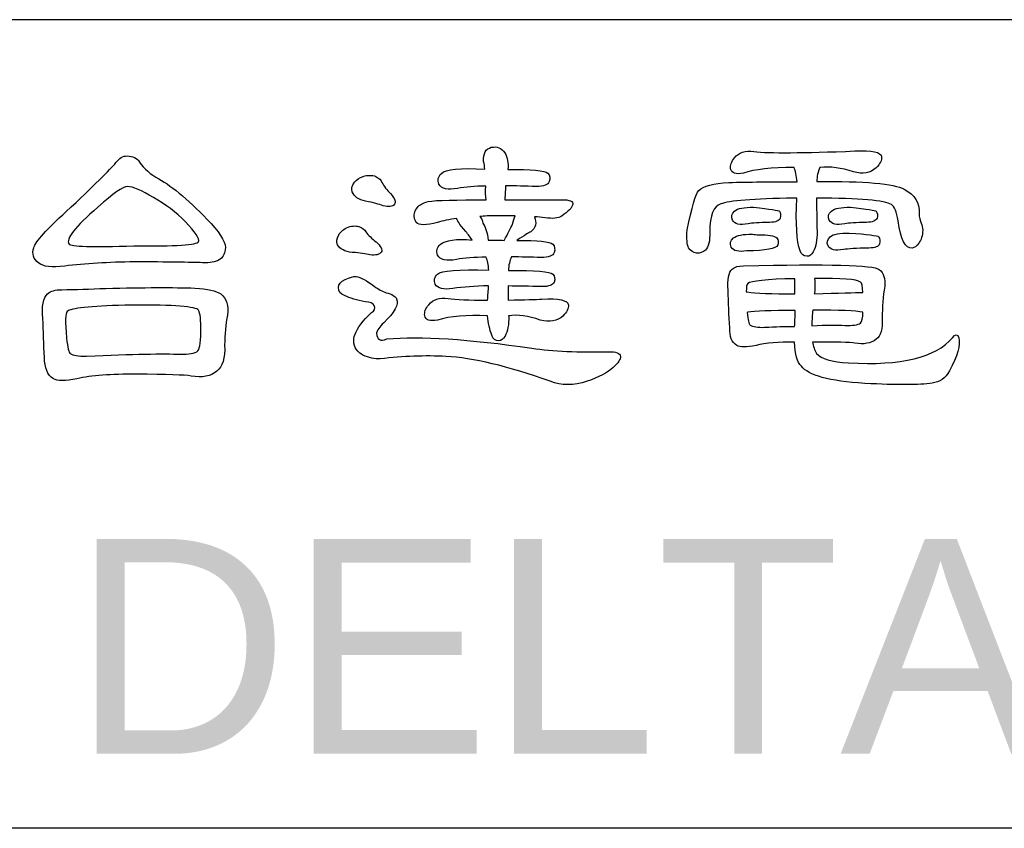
# Model space of a CAD drawing. Header units: millimetres. Extents: x -641 to 119, y -160 to 916.
# Tile 3 of 61: x -333 to -254, y -36 to 30. Entities that reach past the tile are written whole.
import ezdxf

# ---------------------------------------------------------------- set-up
doc = ezdxf.new("R2010")
doc.units = ezdxf.units.MM
doc.header["$LTSCALE"] = 32.67
for name, color, linetype in [('DELTA', 5, 'CONTINUOUS'), ('DF', 3, 'CONTINUOUS'), ('TXT', 7, 'CONTINUOUS')]:
    doc.layers.add(name, color=color, linetype=linetype)
doc.styles.add('TEXTSTYLE_1', font='ARIAL.TTF')

# ---------------------------------------------------------------- blocks, each defined once
blk = doc.blocks.new('A$C71E57D54')
at = {"layer": 'DELTA'}
for points, knots in [([(-236.972, -498.229), (-236.809, -498.229), (-236.648, -498.243), (-236.494, -498.271), (-236.494, -498.271), (-236.165, -498.325), (-235.915, -498.297), (-235.742, -498.189), (-235.742, -498.189), (-235.46, -497.995), (-235.299, -497.828), (-235.264, -497.683), (-235.264, -497.683), (-235.227, -497.536), (-235.395, -497.464), (-235.77, -497.464), (-235.77, -497.464), (-236.627, -497.464), (-237.469, -497.468), (-238.298, -497.477), (-238.298, -497.477), (-238.291, -497.34), (-238.281, -497.181), (-238.272, -496.999), (-238.272, -496.999), (-238.272, -496.962), (-238.267, -496.913), (-238.258, -496.847), (-238.258, -496.847), (-237.838, -496.847), (-237.383, -496.857), (-236.89, -496.875), (-236.89, -496.875), (-236.552, -496.875), (-236.361, -496.803), (-236.316, -496.656), (-236.316, -496.656), (-236.26, -496.511), (-236.279, -496.383), (-236.37, -496.273), (-236.37, -496.273), (-236.508, -496.164), (-237.105, -496.11), (-238.162, -496.11), (-238.162, -496.11), (-238.125, -495.828), (-238.172, -495.58), (-238.298, -495.37), (-238.298, -495.37), (-238.445, -495.153), (-238.645, -495.071), (-238.9, -495.125), (-238.9, -495.125), (-239.147, -495.188), (-239.261, -495.398), (-239.243, -495.755), (-239.243, -495.755), (-239.215, -495.872), (-239.196, -495.986), (-239.187, -496.096), (-239.187, -496.096), (-240.281, -496.042), (-240.928, -496.105), (-241.128, -496.287), (-241.128, -496.287), (-241.275, -496.434), (-241.313, -496.593), (-241.238, -496.766), (-241.238, -496.766), (-241.119, -496.985), (-240.841, -497.048), (-240.405, -496.957), (-240.405, -496.957), (-240.048, -496.894), (-239.63, -496.861), (-239.147, -496.861), (-239.147, -496.861), (-239.156, -497.09), (-239.152, -497.295), (-239.133, -497.477), (-239.133, -497.477), (-239.443, -497.468), (-239.745, -497.468), (-240.036, -497.477), (-240.036, -497.477), (-241.156, -497.477), (-241.777, -497.517), (-241.896, -497.601), (-241.896, -497.601), (-242.059, -497.664), (-242.188, -497.774), (-242.279, -497.928), (-242.279, -497.928), (-242.37, -498.129), (-242.361, -498.311), (-242.251, -498.476), (-242.251, -498.476), (-242.132, -498.621), (-241.812, -498.621), (-241.294, -498.476), (-241.294, -498.476), (-241.065, -498.411), (-240.778, -498.353), (-240.433, -498.297), (-240.433, -498.297), (-240.459, -498.353), (-240.328, -498.549), (-240.036, -498.885), (-240.036, -498.885), (-239.927, -499.022), (-239.831, -499.151), (-239.749, -499.267), (-239.749, -499.267), (-240.468, -499.204), (-240.946, -499.267), (-241.184, -499.459), (-241.184, -499.459), (-241.329, -499.606), (-241.366, -499.764), (-241.294, -499.94), (-241.294, -499.94), (-241.175, -500.156), (-240.897, -500.222), (-240.459, -500.131), (-240.459, -500.131), (-240.095, -500.066), (-239.653, -500.035), (-239.133, -500.035), (-239.133, -500.035), (-239.07, -500.171), (-239.028, -500.362), (-239.009, -500.609), (-239.009, -500.609), (-240.377, -500.572), (-241.138, -500.63), (-241.294, -500.787), (-241.294, -500.787), (-241.439, -500.922), (-241.476, -501.074), (-241.404, -501.237), (-241.404, -501.237), (-241.294, -501.438), (-241.028, -501.501), (-240.61, -501.428), (-240.61, -501.428), (-240.162, -501.365), (-239.635, -501.323), (-239.023, -501.305), (-239.023, -501.305), (-239.033, -501.533), (-239.047, -501.748), (-239.065, -501.949), (-239.065, -501.949), (-239.894, -501.949), (-240.482, -501.925), (-240.827, -501.881), (-240.827, -501.881), (-241.212, -501.825), (-241.499, -501.916), (-241.691, -502.154), (-241.691, -502.154), (-241.835, -502.327), (-241.896, -502.49), (-241.868, -502.646), (-241.868, -502.646), (-241.831, -502.847), (-241.639, -502.91), (-241.294, -502.838), (-241.294, -502.838), (-240.736, -502.672), (-239.994, -502.609), (-239.065, -502.646), (-239.065, -502.646), (-239.037, -502.973), (-238.974, -503.265), (-238.874, -503.522), (-238.874, -503.522), (-238.818, -503.685), (-238.718, -503.767), (-238.573, -503.767), (-238.573, -503.767), (-238.463, -503.767), (-238.368, -503.699), (-238.286, -503.561), (-238.286, -503.561), (-238.167, -503.335), (-238.111, -503.039), (-238.12, -502.672), (-238.12, -502.672), (-238.13, -502.663), (-238.134, -502.656), (-238.134, -502.646), (-238.134, -502.646), (-237.724, -502.59), (-237.25, -502.656), (-236.713, -502.838), (-236.713, -502.838), (-236.293, -502.954), (-235.957, -502.896), (-235.7, -502.66), (-235.7, -502.66), (-235.528, -502.485), (-235.446, -502.322), (-235.455, -502.168), (-235.455, -502.168), (-235.481, -501.949), (-235.878, -501.862), (-236.646, -501.907), (-236.646, -501.907), (-236.9, -501.916), (-237.402, -501.93), (-238.148, -501.949), (-238.148, -501.949), (-238.148, -501.701), (-238.148, -501.494), (-238.148, -501.319), (-238.148, -501.319), (-237.684, -501.319), (-237.182, -501.328), (-236.646, -501.347), (-236.646, -501.347), (-236.335, -501.347), (-236.153, -501.279), (-236.097, -501.141), (-236.097, -501.141), (-236.043, -500.997), (-236.062, -500.878), (-236.153, -500.787), (-236.153, -500.787), (-236.27, -500.677), (-236.933, -500.621), (-238.134, -500.621), (-238.134, -500.621), (-238.125, -500.394), (-238.081, -500.194), (-237.999, -500.021), (-237.999, -500.021), (-237.588, -500.021), (-237.145, -500.03), (-236.671, -500.047), (-236.671, -500.047), (-236.335, -500.047), (-236.144, -499.974), (-236.097, -499.83), (-236.097, -499.83), (-236.043, -499.683), (-236.062, -499.554), (-236.153, -499.447), (-236.153, -499.447), (-236.288, -499.337), (-236.823, -499.281), (-237.752, -499.281), (-237.752, -499.281), (-237.423, -499.064), (-237.22, -498.936), (-237.136, -498.899), (-237.136, -498.899), (-236.918, -498.726), (-236.862, -498.502), (-236.972, -498.229)], [0, 0, 0, 0, 0.015385, 0.015385, 0.015385, 0.015385, 0.030769, 0.030769, 0.030769, 0.030769, 0.046154, 0.046154, 0.046154, 0.046154, 0.061538, 0.061538, 0.061538, 0.061538, 0.076923, 0.076923, 0.076923, 0.076923, 0.092308, 0.092308, 0.092308, 0.092308, 0.107692, 0.107692, 0.107692, 0.107692, 0.123077, 0.123077, 0.123077, 0.123077, 0.138462, 0.138462, 0.138462, 0.138462, 0.153846, 0.153846, 0.153846, 0.153846, 0.169231, 0.169231, 0.169231, 0.169231, 0.184615, 0.184615, 0.184615, 0.184615, 0.2, 0.2, 0.2, 0.2, 0.215385, 0.215385, 0.215385, 0.215385, 0.230769, 0.230769, 0.230769, 0.230769, 0.246154, 0.246154, 0.246154, 0.246154, 0.261538, 0.261538, 0.261538, 0.261538, 0.276923, 0.276923, 0.276923, 0.276923, 0.292308, 0.292308, 0.292308, 0.292308, 0.307692, 0.307692, 0.307692, 0.307692, 0.323077, 0.323077, 0.323077, 0.323077, 0.338462, 0.338462, 0.338462, 0.338462, 0.353846, 0.353846, 0.353846, 0.353846, 0.369231, 0.369231, 0.369231, 0.369231, 0.384615, 0.384615, 0.384615, 0.384615, 0.4, 0.4, 0.4, 0.4, 0.415385, 0.415385, 0.415385, 0.415385, 0.430769, 0.430769, 0.430769, 0.430769, 0.446154, 0.446154, 0.446154, 0.446154, 0.461538, 0.461538, 0.461538, 0.461538, 0.476923, 0.476923, 0.476923, 0.476923, 0.492308, 0.492308, 0.492308, 0.492308, 0.507692, 0.507692, 0.507692, 0.507692, 0.523077, 0.523077, 0.523077, 0.523077, 0.538462, 0.538462, 0.538462, 0.538462, 0.553846, 0.553846, 0.553846, 0.553846, 0.569231, 0.569231, 0.569231, 0.569231, 0.584615, 0.584615, 0.584615, 0.584615, 0.6, 0.6, 0.6, 0.6, 0.615385, 0.615385, 0.615385, 0.615385, 0.630769, 0.630769, 0.630769, 0.630769, 0.646154, 0.646154, 0.646154, 0.646154, 0.661538, 0.661538, 0.661538, 0.661538, 0.676923, 0.676923, 0.676923, 0.676923, 0.692308, 0.692308, 0.692308, 0.692308, 0.707692, 0.707692, 0.707692, 0.707692, 0.723077, 0.723077, 0.723077, 0.723077, 0.738462, 0.738462, 0.738462, 0.738462, 0.753846, 0.753846, 0.753846, 0.753846, 0.769231, 0.769231, 0.769231, 0.769231, 0.784615, 0.784615, 0.784615, 0.784615, 0.8, 0.8, 0.8, 0.8, 0.815385, 0.815385, 0.815385, 0.815385, 0.830769, 0.830769, 0.830769, 0.830769, 0.846154, 0.846154, 0.846154, 0.846154, 0.861538, 0.861538, 0.861538, 0.861538, 0.876923, 0.876923, 0.876923, 0.876923, 0.892308, 0.892308, 0.892308, 0.892308, 0.907692, 0.907692, 0.907692, 0.907692, 0.923077, 0.923077, 0.923077, 0.923077, 0.938462, 0.938462, 0.938462, 0.938462, 0.953846, 0.953846, 0.953846, 0.953846, 0.969231, 0.969231, 0.969231, 0.969231, 0.984615, 0.984615, 0.984615, 0.984615, 1, 1, 1, 1]), ([(-225.262, -497.396), (-225.318, -498.544), (-225.267, -499.328), (-225.113, -499.746), (-225.113, -499.746), (-225.057, -499.912), (-224.956, -499.993), (-224.812, -499.993), (-224.812, -499.993), (-224.702, -499.993), (-224.606, -499.925), (-224.525, -499.788), (-224.525, -499.788), (-224.406, -499.559), (-224.352, -499.263), (-224.359, -498.899), (-224.359, -498.899), (-224.368, -498.287), (-224.378, -497.788), (-224.387, -497.396), (-224.387, -497.396), (-222.445, -497.396), (-221.33, -497.491), (-221.038, -497.683), (-221.038, -497.683), (-220.901, -497.765), (-220.8, -498.005), (-220.737, -498.406), (-220.737, -498.406), (-220.628, -499.256), (-220.418, -499.659), (-220.107, -499.624), (-220.107, -499.624), (-220.016, -499.615), (-219.92, -499.543), (-219.82, -499.405), (-219.82, -499.405), (-219.71, -499.258), (-219.652, -499.067), (-219.643, -498.831), (-219.643, -498.831), (-219.652, -498.712), (-219.675, -498.607), (-219.71, -498.516), (-219.71, -498.516), (-219.766, -498.397), (-219.797, -498.248), (-219.806, -498.066), (-219.806, -498.066), (-219.78, -497.601), (-219.998, -497.244), (-220.464, -496.999), (-220.464, -496.999), (-220.929, -496.742), (-222.231, -496.63), (-224.373, -496.656), (-224.373, -496.656), (-224.364, -496.43), (-224.319, -496.22), (-224.238, -496.028), (-224.238, -496.028), (-223.771, -495.972), (-223.271, -496.038), (-222.732, -496.22), (-222.732, -496.22), (-222.312, -496.339), (-221.976, -496.278), (-221.722, -496.042), (-221.722, -496.042), (-221.547, -495.867), (-221.465, -495.704), (-221.475, -495.55), (-221.475, -495.55), (-221.503, -495.331), (-221.899, -495.244), (-222.665, -495.289), (-222.665, -495.289), (-224.998, -495.38), (-226.501, -495.389), (-227.176, -495.317), (-227.176, -495.317), (-227.561, -495.263), (-227.848, -495.354), (-228.039, -495.59), (-228.039, -495.59), (-228.184, -495.762), (-228.245, -495.928), (-228.217, -496.082), (-228.217, -496.082), (-228.179, -496.283), (-227.988, -496.346), (-227.642, -496.273), (-227.642, -496.273), (-227.141, -496.11), (-226.389, -496.028), (-225.386, -496.028), (-225.386, -496.028), (-225.323, -496.173), (-225.276, -496.388), (-225.248, -496.67), (-225.248, -496.67), (-226.396, -496.661), (-227.414, -496.67), (-228.298, -496.698), (-228.298, -496.698), (-228.982, -496.733), (-229.428, -496.852), (-229.638, -497.053), (-229.638, -497.053), (-229.775, -497.216), (-229.948, -497.804), (-230.158, -498.817), (-230.158, -498.817), (-230.186, -499.209), (-230.163, -499.473), (-230.09, -499.61), (-230.09, -499.61), (-229.997, -499.746), (-229.88, -499.83), (-229.733, -499.855), (-229.733, -499.855), (-229.589, -499.865), (-229.456, -499.82), (-229.337, -499.72), (-229.337, -499.72), (-229.201, -499.582), (-229.136, -499.309), (-229.145, -498.899), (-229.145, -498.899), (-229.145, -498.161), (-228.982, -497.746), (-228.653, -497.655), (-228.653, -497.655), (-228.298, -497.508), (-227.208, -497.421), (-225.386, -497.396), (-225.386, -497.396), (-225.348, -497.386), (-225.309, -497.386), (-225.262, -497.396)], [0, 0, 0, 0, 0.028571, 0.028571, 0.028571, 0.028571, 0.057143, 0.057143, 0.057143, 0.057143, 0.085714, 0.085714, 0.085714, 0.085714, 0.114286, 0.114286, 0.114286, 0.114286, 0.142857, 0.142857, 0.142857, 0.142857, 0.171429, 0.171429, 0.171429, 0.171429, 0.2, 0.2, 0.2, 0.2, 0.228571, 0.228571, 0.228571, 0.228571, 0.257143, 0.257143, 0.257143, 0.257143, 0.285714, 0.285714, 0.285714, 0.285714, 0.314286, 0.314286, 0.314286, 0.314286, 0.342857, 0.342857, 0.342857, 0.342857, 0.371429, 0.371429, 0.371429, 0.371429, 0.4, 0.4, 0.4, 0.4, 0.428571, 0.428571, 0.428571, 0.428571, 0.457143, 0.457143, 0.457143, 0.457143, 0.485714, 0.485714, 0.485714, 0.485714, 0.514286, 0.514286, 0.514286, 0.514286, 0.542857, 0.542857, 0.542857, 0.542857, 0.571429, 0.571429, 0.571429, 0.571429, 0.6, 0.6, 0.6, 0.6, 0.628571, 0.628571, 0.628571, 0.628571, 0.657143, 0.657143, 0.657143, 0.657143, 0.685714, 0.685714, 0.685714, 0.685714, 0.714286, 0.714286, 0.714286, 0.714286, 0.742857, 0.742857, 0.742857, 0.742857, 0.771429, 0.771429, 0.771429, 0.771429, 0.8, 0.8, 0.8, 0.8, 0.828571, 0.828571, 0.828571, 0.828571, 0.857143, 0.857143, 0.857143, 0.857143, 0.885714, 0.885714, 0.885714, 0.885714, 0.914286, 0.914286, 0.914286, 0.914286, 0.942857, 0.942857, 0.942857, 0.942857, 0.971429, 0.971429, 0.971429, 0.971429, 1, 1, 1, 1]), ([(-254.822, -500.238), (-253.336, -500.248), (-252.325, -500.261), (-251.786, -500.28), (-251.786, -500.28), (-251.459, -500.289), (-251.212, -500.248), (-251.049, -500.156), (-251.049, -500.156), (-250.902, -500.066), (-250.811, -499.912), (-250.776, -499.692), (-250.776, -499.692), (-250.72, -499.447), (-250.93, -499.06), (-251.403, -498.53), (-251.403, -498.53), (-252.334, -497.545), (-253.114, -496.88), (-253.742, -496.535), (-253.742, -496.535), (-254.106, -496.334), (-254.393, -496.082), (-254.603, -495.781), (-254.603, -495.781), (-254.712, -495.608), (-254.894, -495.517), (-255.151, -495.508), (-255.151, -495.508), (-255.342, -495.508), (-255.51, -495.608), (-255.655, -495.809), (-255.655, -495.809), (-255.912, -496.119), (-256.649, -496.847), (-257.872, -497.995), (-257.872, -497.995), (-258.747, -498.789), (-259.23, -499.328), (-259.321, -499.61), (-259.321, -499.61), (-259.412, -499.883), (-259.34, -500.112), (-259.102, -500.294), (-259.102, -500.294), (-258.901, -500.458), (-258.514, -500.504), (-257.94, -500.43), (-257.94, -500.43), (-257.037, -500.322), (-255.998, -500.257), (-254.822, -500.238)], [0, 0, 0, 0, 0.076923, 0.076923, 0.076923, 0.076923, 0.153846, 0.153846, 0.153846, 0.153846, 0.230769, 0.230769, 0.230769, 0.230769, 0.307692, 0.307692, 0.307692, 0.307692, 0.384615, 0.384615, 0.384615, 0.384615, 0.461538, 0.461538, 0.461538, 0.461538, 0.538462, 0.538462, 0.538462, 0.538462, 0.615385, 0.615385, 0.615385, 0.615385, 0.692308, 0.692308, 0.692308, 0.692308, 0.769231, 0.769231, 0.769231, 0.769231, 0.846154, 0.846154, 0.846154, 0.846154, 0.923077, 0.923077, 0.923077, 0.923077, 1, 1, 1, 1]), ([(-243.782, -496.698), (-243.819, -496.588), (-243.91, -496.497), (-244.055, -496.425), (-244.055, -496.425), (-244.22, -496.36), (-244.407, -496.36), (-244.617, -496.425), (-244.617, -496.425), (-244.79, -496.488), (-244.92, -496.574), (-245.012, -496.684), (-245.012, -496.684), (-245.121, -496.847), (-245.154, -496.99), (-245.107, -497.109), (-245.107, -497.109), (-245.026, -497.326), (-244.825, -497.468), (-244.507, -497.531), (-244.507, -497.531), (-244.169, -497.597), (-243.91, -497.664), (-243.728, -497.736), (-243.728, -497.736), (-243.471, -497.8), (-243.303, -497.779), (-243.222, -497.669), (-243.222, -497.669), (-243.14, -497.578), (-243.198, -497.417), (-243.399, -497.19), (-243.399, -497.19), (-243.562, -497.025), (-243.691, -496.861), (-243.782, -496.698)], [0, 0, 0, 0, 0.111111, 0.111111, 0.111111, 0.111111, 0.222222, 0.222222, 0.222222, 0.222222, 0.333333, 0.333333, 0.333333, 0.333333, 0.444444, 0.444444, 0.444444, 0.444444, 0.555556, 0.555556, 0.555556, 0.555556, 0.666667, 0.666667, 0.666667, 0.666667, 0.777778, 0.777778, 0.777778, 0.777778, 0.888889, 0.888889, 0.888889, 0.888889, 1, 1, 1, 1]), ([(-253.975, -497.368), (-253.445, -497.669), (-252.972, -498.028), (-252.551, -498.448), (-252.551, -498.448), (-252.106, -498.922), (-251.91, -499.218), (-251.963, -499.337), (-251.963, -499.337), (-252.029, -499.482), (-252.99, -499.547), (-254.85, -499.529), (-254.85, -499.529), (-256.71, -499.582), (-257.676, -499.554), (-257.748, -499.447), (-257.748, -499.447), (-257.912, -499.228), (-257.485, -498.675), (-256.463, -497.793), (-256.463, -497.793), (-255.769, -497.181), (-255.333, -496.875), (-255.151, -496.875), (-255.151, -496.875), (-254.894, -496.885), (-254.502, -497.048), (-253.975, -497.368)], [0, 0, 0, 0, 0.142857, 0.142857, 0.142857, 0.142857, 0.285714, 0.285714, 0.285714, 0.285714, 0.428571, 0.428571, 0.428571, 0.428571, 0.571429, 0.571429, 0.571429, 0.571429, 0.714286, 0.714286, 0.714286, 0.714286, 0.857143, 0.857143, 0.857143, 0.857143, 1, 1, 1, 1]), ([(-227.19, -497.804), (-227.61, -497.797), (-227.892, -497.851), (-228.039, -497.97), (-228.039, -497.97), (-228.174, -498.089), (-228.207, -498.224), (-228.135, -498.381), (-228.135, -498.381), (-228.044, -498.553), (-227.81, -498.607), (-227.437, -498.544), (-227.437, -498.544), (-227.264, -498.507), (-226.945, -498.483), (-226.48, -498.476), (-226.48, -498.476), (-226.198, -498.476), (-226.037, -498.411), (-226.002, -498.285), (-226.002, -498.285), (-225.965, -498.166), (-225.979, -498.061), (-226.042, -497.97), (-226.042, -497.97), (-226.07, -497.942), (-226.452, -497.888), (-227.19, -497.804)], [0, 0, 0, 0, 0.142857, 0.142857, 0.142857, 0.142857, 0.285714, 0.285714, 0.285714, 0.285714, 0.428571, 0.428571, 0.428571, 0.428571, 0.571429, 0.571429, 0.571429, 0.571429, 0.714286, 0.714286, 0.714286, 0.714286, 0.857143, 0.857143, 0.857143, 0.857143, 1, 1, 1, 1]), ([(-222.87, -497.804), (-223.288, -497.797), (-223.573, -497.851), (-223.717, -497.97), (-223.717, -497.97), (-223.855, -498.089), (-223.885, -498.224), (-223.813, -498.381), (-223.813, -498.381), (-223.722, -498.553), (-223.489, -498.607), (-223.115, -498.544), (-223.115, -498.544), (-222.943, -498.507), (-222.623, -498.483), (-222.158, -498.476), (-222.158, -498.476), (-221.876, -498.476), (-221.717, -498.411), (-221.68, -498.285), (-221.68, -498.285), (-221.643, -498.166), (-221.657, -498.061), (-221.722, -497.97), (-221.722, -497.97), (-221.748, -497.942), (-222.13, -497.888), (-222.87, -497.804)], [0, 0, 0, 0, 0.142857, 0.142857, 0.142857, 0.142857, 0.285714, 0.285714, 0.285714, 0.285714, 0.428571, 0.428571, 0.428571, 0.428571, 0.571429, 0.571429, 0.571429, 0.571429, 0.714286, 0.714286, 0.714286, 0.714286, 0.857143, 0.857143, 0.857143, 0.857143, 1, 1, 1, 1]), ([(-239.077, -498.189), (-238.631, -498.18), (-238.216, -498.18), (-237.833, -498.189), (-237.833, -498.189), (-237.871, -498.28), (-237.91, -498.402), (-237.957, -498.558), (-237.957, -498.558), (-238.039, -498.749), (-238.162, -498.99), (-238.326, -499.281), (-238.326, -499.281), (-238.554, -499.272), (-238.79, -499.267), (-239.037, -499.267), (-239.037, -499.267), (-239.075, -498.941), (-239.152, -498.689), (-239.271, -498.516), (-239.271, -498.516), (-239.296, -498.381), (-239.343, -498.28), (-239.406, -498.215), (-239.406, -498.215), (-239.315, -498.206), (-239.205, -498.196), (-239.077, -498.189)], [0, 0, 0, 0, 0.142857, 0.142857, 0.142857, 0.142857, 0.285714, 0.285714, 0.285714, 0.285714, 0.428571, 0.428571, 0.428571, 0.428571, 0.571429, 0.571429, 0.571429, 0.571429, 0.714286, 0.714286, 0.714286, 0.714286, 0.857143, 0.857143, 0.857143, 0.857143, 1, 1, 1, 1]), ([(-244.494, -498.899), (-244.547, -498.789), (-244.652, -498.712), (-244.809, -498.668), (-244.809, -498.668), (-244.972, -498.612), (-245.154, -498.63), (-245.355, -498.721), (-245.355, -498.721), (-245.527, -498.812), (-245.646, -498.917), (-245.709, -499.036), (-245.709, -499.036), (-245.8, -499.209), (-245.819, -499.356), (-245.765, -499.473), (-245.765, -499.473), (-245.656, -499.673), (-245.436, -499.788), (-245.107, -499.816), (-245.107, -499.816), (-244.753, -499.851), (-244.489, -499.888), (-244.316, -499.925), (-244.316, -499.925), (-244.059, -499.96), (-243.891, -499.921), (-243.81, -499.802), (-243.81, -499.802), (-243.744, -499.692), (-243.824, -499.543), (-244.041, -499.351), (-244.041, -499.351), (-244.232, -499.204), (-244.384, -499.055), (-244.494, -498.899)], [0, 0, 0, 0, 0.111111, 0.111111, 0.111111, 0.111111, 0.222222, 0.222222, 0.222222, 0.222222, 0.333333, 0.333333, 0.333333, 0.333333, 0.444444, 0.444444, 0.444444, 0.444444, 0.555556, 0.555556, 0.555556, 0.555556, 0.666667, 0.666667, 0.666667, 0.666667, 0.777778, 0.777778, 0.777778, 0.777778, 0.888889, 0.888889, 0.888889, 0.888889, 1, 1, 1, 1]), ([(-227.246, -499.008), (-227.663, -498.999), (-227.948, -499.055), (-228.093, -499.172), (-228.093, -499.172), (-228.23, -499.291), (-228.261, -499.428), (-228.189, -499.582), (-228.189, -499.582), (-228.097, -499.755), (-227.864, -499.811), (-227.491, -499.746), (-227.491, -499.746), (-226.644, -499.746), (-226.184, -499.659), (-226.109, -499.487), (-226.109, -499.487), (-226.074, -499.368), (-226.088, -499.263), (-226.151, -499.172), (-226.151, -499.172), (-226.27, -499.064), (-226.543, -499.018), (-226.973, -499.036), (-226.973, -499.036), (-227.054, -499.027), (-227.145, -499.018), (-227.246, -499.008)], [0, 0, 0, 0, 0.142857, 0.142857, 0.142857, 0.142857, 0.285714, 0.285714, 0.285714, 0.285714, 0.428571, 0.428571, 0.428571, 0.428571, 0.571429, 0.571429, 0.571429, 0.571429, 0.714286, 0.714286, 0.714286, 0.714286, 0.857143, 0.857143, 0.857143, 0.857143, 1, 1, 1, 1]), ([(-222.924, -498.955), (-223.344, -498.945), (-223.626, -498.999), (-223.771, -499.118), (-223.771, -499.118), (-223.909, -499.237), (-223.941, -499.372), (-223.869, -499.529), (-223.869, -499.529), (-223.776, -499.701), (-223.545, -499.755), (-223.171, -499.692), (-223.171, -499.692), (-222.98, -499.655), (-222.604, -499.634), (-222.049, -499.624), (-222.049, -499.624), (-221.766, -499.624), (-221.608, -499.559), (-221.57, -499.433), (-221.57, -499.433), (-221.535, -499.314), (-221.547, -499.209), (-221.612, -499.118), (-221.612, -499.118), (-221.666, -499.064), (-222.105, -499.008), (-222.924, -498.955)], [0, 0, 0, 0, 0.142857, 0.142857, 0.142857, 0.142857, 0.285714, 0.285714, 0.285714, 0.285714, 0.428571, 0.428571, 0.428571, 0.428571, 0.571429, 0.571429, 0.571429, 0.571429, 0.714286, 0.714286, 0.714286, 0.714286, 0.857143, 0.857143, 0.857143, 0.857143, 1, 1, 1, 1]), ([(-225.358, -503.823), (-225.348, -504.369), (-225.248, -504.728), (-225.057, -504.901), (-225.057, -504.901), (-224.756, -505.311), (-223.813, -505.568), (-222.226, -505.668), (-222.226, -505.668), (-220.796, -505.75), (-219.792, -505.745), (-219.218, -505.655), (-219.218, -505.655), (-218.882, -505.617), (-218.625, -505.435), (-218.453, -505.106), (-218.453, -505.106), (-218.089, -504.441), (-217.946, -503.949), (-218.03, -503.631), (-218.03, -503.631), (-218.084, -503.456), (-218.18, -503.456), (-218.317, -503.631), (-218.317, -503.631), (-219.055, -504.513), (-220.6, -504.889), (-222.952, -504.751), (-222.952, -504.751), (-223.699, -504.714), (-224.177, -504.574), (-224.387, -504.327), (-224.387, -504.327), (-224.469, -504.182), (-224.529, -504.014), (-224.564, -503.823), (-224.564, -503.823), (-223.517, -503.813), (-222.884, -503.83), (-222.665, -503.876), (-222.665, -503.876), (-222.273, -503.939), (-221.958, -503.881), (-221.722, -503.699), (-221.722, -503.699), (-221.521, -503.552), (-221.43, -503.239), (-221.447, -502.756), (-221.447, -502.756), (-221.447, -502.254), (-221.412, -501.781), (-221.339, -501.333), (-221.339, -501.333), (-221.302, -500.997), (-221.384, -500.745), (-221.584, -500.581), (-221.584, -500.581), (-221.839, -500.381), (-223.86, -500.327), (-227.642, -500.418), (-227.642, -500.418), (-227.869, -500.418), (-228.039, -500.467), (-228.146, -500.567), (-228.146, -500.567), (-228.312, -500.714), (-228.371, -501.027), (-228.326, -501.51), (-228.326, -501.51), (-228.317, -502.058), (-228.294, -502.618), (-228.256, -503.193), (-228.256, -503.193), (-228.266, -503.575), (-228.161, -503.834), (-227.943, -503.972), (-227.943, -503.972), (-227.796, -504.063), (-227.509, -504.063), (-227.08, -503.972), (-227.08, -503.972), (-226.644, -503.862), (-226.07, -503.813), (-225.358, -503.823)], [0, 0, 0, 0, 0.047619, 0.047619, 0.047619, 0.047619, 0.095238, 0.095238, 0.095238, 0.095238, 0.142857, 0.142857, 0.142857, 0.142857, 0.190476, 0.190476, 0.190476, 0.190476, 0.238095, 0.238095, 0.238095, 0.238095, 0.285714, 0.285714, 0.285714, 0.285714, 0.333333, 0.333333, 0.333333, 0.333333, 0.380952, 0.380952, 0.380952, 0.380952, 0.428571, 0.428571, 0.428571, 0.428571, 0.47619, 0.47619, 0.47619, 0.47619, 0.52381, 0.52381, 0.52381, 0.52381, 0.571429, 0.571429, 0.571429, 0.571429, 0.619048, 0.619048, 0.619048, 0.619048, 0.666667, 0.666667, 0.666667, 0.666667, 0.714286, 0.714286, 0.714286, 0.714286, 0.761905, 0.761905, 0.761905, 0.761905, 0.809524, 0.809524, 0.809524, 0.809524, 0.857143, 0.857143, 0.857143, 0.857143, 0.904762, 0.904762, 0.904762, 0.904762, 0.952381, 0.952381, 0.952381, 0.952381, 1, 1, 1, 1]), ([(-245.45, -501.743), (-245.203, -501.862), (-244.899, -501.958), (-244.533, -502.03), (-244.533, -502.03), (-244.307, -502.04), (-244.169, -502.093), (-244.125, -502.194), (-244.125, -502.194), (-244.059, -502.313), (-244.101, -502.418), (-244.246, -502.509), (-244.246, -502.509), (-245.021, -503.221), (-245.226, -503.795), (-244.862, -504.231), (-244.862, -504.231), (-244.809, -504.287), (-244.729, -504.345), (-244.629, -504.411), (-244.629, -504.411), (-244.356, -504.527), (-244.101, -504.583), (-243.863, -504.574), (-243.863, -504.574), (-242.825, -504.455), (-241.845, -504.418), (-240.923, -504.464), (-240.923, -504.464), (-239.721, -504.527), (-238.172, -504.898), (-236.274, -505.573), (-236.274, -505.573), (-235.773, -505.773), (-235.222, -505.773), (-234.62, -505.573), (-234.62, -505.573), (-234.102, -505.398), (-233.714, -505.192), (-233.458, -504.957), (-233.458, -504.957), (-233.231, -504.756), (-233.122, -504.593), (-233.131, -504.464), (-233.131, -504.464), (-233.14, -504.317), (-233.322, -504.25), (-233.677, -504.259), (-233.677, -504.259), (-234.998, -504.287), (-236.139, -504.231), (-237.096, -504.096), (-237.096, -504.096), (-239.913, -503.685), (-242.069, -503.547), (-243.562, -503.685), (-243.562, -503.685), (-243.845, -503.804), (-244.001, -503.718), (-244.029, -503.426), (-244.029, -503.426), (-244.001, -503.307), (-243.891, -503.151), (-243.7, -502.959), (-243.7, -502.959), (-243.208, -502.495), (-243.016, -502.14), (-243.126, -501.893), (-243.126, -501.893), (-243.18, -501.776), (-243.336, -501.685), (-243.59, -501.62), (-243.59, -501.62), (-243.763, -501.557), (-243.94, -501.461), (-244.125, -501.333), (-244.125, -501.333), (-244.461, -501.078), (-244.729, -500.931), (-244.93, -500.896), (-244.93, -500.896), (-245.049, -500.887), (-245.212, -500.931), (-245.422, -501.032), (-245.422, -501.032), (-245.614, -501.123), (-245.714, -501.242), (-245.723, -501.389), (-245.723, -501.389), (-245.733, -501.561), (-245.642, -501.68), (-245.45, -501.743)], [0, 0, 0, 0, 0.043478, 0.043478, 0.043478, 0.043478, 0.086957, 0.086957, 0.086957, 0.086957, 0.130435, 0.130435, 0.130435, 0.130435, 0.173913, 0.173913, 0.173913, 0.173913, 0.217391, 0.217391, 0.217391, 0.217391, 0.26087, 0.26087, 0.26087, 0.26087, 0.304348, 0.304348, 0.304348, 0.304348, 0.347826, 0.347826, 0.347826, 0.347826, 0.391304, 0.391304, 0.391304, 0.391304, 0.434783, 0.434783, 0.434783, 0.434783, 0.478261, 0.478261, 0.478261, 0.478261, 0.521739, 0.521739, 0.521739, 0.521739, 0.565217, 0.565217, 0.565217, 0.565217, 0.608696, 0.608696, 0.608696, 0.608696, 0.652174, 0.652174, 0.652174, 0.652174, 0.695652, 0.695652, 0.695652, 0.695652, 0.73913, 0.73913, 0.73913, 0.73913, 0.782609, 0.782609, 0.782609, 0.782609, 0.826087, 0.826087, 0.826087, 0.826087, 0.869565, 0.869565, 0.869565, 0.869565, 0.913043, 0.913043, 0.913043, 0.913043, 0.956522, 0.956522, 0.956522, 0.956522, 1, 1, 1, 1]), ([(-225.344, -501.662), (-226.394, -501.671), (-227.103, -501.643), (-227.477, -501.58), (-227.477, -501.58), (-227.486, -501.571), (-227.5, -501.571), (-227.519, -501.58), (-227.519, -501.58), (-227.519, -501.361), (-227.495, -501.237), (-227.451, -501.209), (-227.451, -501.209), (-227.313, -501.092), (-226.611, -501.018), (-225.344, -500.992), (-225.344, -500.992), (-225.353, -501.193), (-225.353, -501.414), (-225.344, -501.662)], [0, 0, 0, 0, 0.2, 0.2, 0.2, 0.2, 0.4, 0.4, 0.4, 0.4, 0.6, 0.6, 0.6, 0.6, 0.8, 0.8, 0.8, 0.8, 1, 1, 1, 1]), ([(-224.455, -501.524), (-224.448, -501.298), (-224.452, -501.113), (-224.469, -500.978), (-224.469, -500.978), (-223.267, -500.969), (-222.583, -501.022), (-222.417, -501.141), (-222.417, -501.141), (-222.364, -501.179), (-222.326, -501.333), (-222.31, -501.606), (-222.31, -501.606), (-222.646, -501.615), (-223.372, -501.634), (-224.483, -501.662), (-224.483, -501.662), (-224.473, -501.624), (-224.464, -501.58), (-224.455, -501.524)], [0, 0, 0, 0, 0.2, 0.2, 0.2, 0.2, 0.4, 0.4, 0.4, 0.4, 0.6, 0.6, 0.6, 0.6, 0.8, 0.8, 0.8, 0.8, 1, 1, 1, 1]), ([(-252.292, -505.34), (-251.8, -505.43), (-251.417, -505.358), (-251.144, -505.12), (-251.144, -505.12), (-250.897, -504.929), (-250.783, -504.541), (-250.801, -503.958), (-250.801, -503.958), (-250.792, -503.484), (-250.752, -503.039), (-250.68, -502.618), (-250.68, -502.618), (-250.614, -502.198), (-250.715, -501.883), (-250.979, -501.676), (-250.979, -501.676), (-251.179, -501.529), (-251.562, -501.442), (-252.129, -501.414), (-252.129, -501.414), (-253.067, -501.379), (-254.393, -501.384), (-256.108, -501.428), (-256.108, -501.428), (-256.817, -501.456), (-257.475, -501.475), (-258.075, -501.484), (-258.075, -501.484), (-258.36, -501.484), (-258.567, -501.543), (-258.705, -501.662), (-258.705, -501.662), (-258.906, -501.853), (-258.974, -502.222), (-258.91, -502.768), (-258.91, -502.768), (-258.901, -503.342), (-258.878, -503.923), (-258.843, -504.506), (-258.843, -504.506), (-258.843, -504.98), (-258.71, -505.297), (-258.446, -505.463), (-258.446, -505.463), (-258.271, -505.573), (-257.921, -505.573), (-257.394, -505.463), (-257.394, -505.463), (-256.754, -505.316), (-255.87, -505.248), (-254.74, -505.258), (-254.74, -505.258), (-253.392, -505.267), (-252.575, -505.293), (-252.292, -505.34)], [0, 0, 0, 0, 0.071429, 0.071429, 0.071429, 0.071429, 0.142857, 0.142857, 0.142857, 0.142857, 0.214286, 0.214286, 0.214286, 0.214286, 0.285714, 0.285714, 0.285714, 0.285714, 0.357143, 0.357143, 0.357143, 0.357143, 0.428571, 0.428571, 0.428571, 0.428571, 0.5, 0.5, 0.5, 0.5, 0.571429, 0.571429, 0.571429, 0.571429, 0.642857, 0.642857, 0.642857, 0.642857, 0.714286, 0.714286, 0.714286, 0.714286, 0.785714, 0.785714, 0.785714, 0.785714, 0.857143, 0.857143, 0.857143, 0.857143, 0.928571, 0.928571, 0.928571, 0.928571, 1, 1, 1, 1]), ([(-255.258, -502.18), (-253.31, -502.154), (-252.22, -502.217), (-251.991, -502.371), (-251.991, -502.371), (-251.91, -502.436), (-251.868, -502.7), (-251.868, -503.164), (-251.868, -503.164), (-251.858, -503.748), (-251.9, -504.1), (-251.991, -504.217), (-251.991, -504.217), (-252.129, -504.327), (-252.397, -504.378), (-252.799, -504.369), (-252.799, -504.369), (-253.492, -504.331), (-254.88, -504.359), (-256.969, -504.45), (-256.969, -504.45), (-257.333, -504.46), (-257.576, -504.422), (-257.692, -504.341), (-257.692, -504.341), (-257.758, -504.306), (-257.811, -504.072), (-257.858, -503.643), (-257.858, -503.643), (-257.921, -502.924), (-257.912, -502.527), (-257.83, -502.455), (-257.83, -502.455), (-257.667, -502.308), (-256.81, -502.217), (-255.258, -502.18)], [0, 0, 0, 0, 0.111111, 0.111111, 0.111111, 0.111111, 0.222222, 0.222222, 0.222222, 0.222222, 0.333333, 0.333333, 0.333333, 0.333333, 0.444444, 0.444444, 0.444444, 0.444444, 0.555556, 0.555556, 0.555556, 0.555556, 0.666667, 0.666667, 0.666667, 0.666667, 0.777778, 0.777778, 0.777778, 0.777778, 0.888889, 0.888889, 0.888889, 0.888889, 1, 1, 1, 1]), ([(-225.33, -502.481), (-225.339, -502.709), (-225.348, -502.924), (-225.358, -503.125), (-225.358, -503.125), (-225.769, -503.125), (-226.214, -503.139), (-226.697, -503.164), (-226.697, -503.164), (-227.008, -503.174), (-227.222, -503.144), (-227.341, -503.069), (-227.341, -503.069), (-227.404, -503.015), (-227.451, -502.828), (-227.477, -502.509), (-227.477, -502.509), (-227.477, -502.499), (-227.467, -502.495), (-227.451, -502.495), (-227.451, -502.495), (-227.141, -502.441), (-226.434, -502.413), (-225.33, -502.413), (-225.33, -502.413), (-225.33, -502.422), (-225.33, -502.446), (-225.33, -502.481)], [0, 0, 0, 0, 0.142857, 0.142857, 0.142857, 0.142857, 0.285714, 0.285714, 0.285714, 0.285714, 0.428571, 0.428571, 0.428571, 0.428571, 0.571429, 0.571429, 0.571429, 0.571429, 0.714286, 0.714286, 0.714286, 0.714286, 0.857143, 0.857143, 0.857143, 0.857143, 1, 1, 1, 1]), ([(-224.55, -502.399), (-223.367, -502.39), (-222.618, -502.422), (-222.31, -502.495), (-222.31, -502.495), (-222.317, -502.742), (-222.354, -502.901), (-222.417, -502.973), (-222.417, -502.973), (-222.536, -503.055), (-222.77, -503.092), (-223.115, -503.083), (-223.115, -503.083), (-223.444, -503.055), (-223.937, -503.059), (-224.592, -503.097), (-224.592, -503.097), (-224.583, -502.824), (-224.569, -502.59), (-224.55, -502.399)], [0, 0, 0, 0, 0.2, 0.2, 0.2, 0.2, 0.4, 0.4, 0.4, 0.4, 0.6, 0.6, 0.6, 0.6, 0.8, 0.8, 0.8, 0.8, 1, 1, 1, 1])]:
    blk.add_open_spline(points, degree=3, knots=knots, dxfattribs=at)
at = {"layer": 'DF'}
for p, q in [((-25, -489.424), (-415, -489.424)), ((-25, -525.542), (-415, -525.542))]:
    blk.add_line(p, q, dxfattribs=at)
at = {"layer": 'DELTA', "style": 'TEXTSTYLE_1'}
blk.add_text('DELTA ELECTRONICS, INC. ', height=9.6, dxfattribs=at).set_placement((-257.61, -522.214))

msp = doc.modelspace()

# ---------------------------------------------------------------- block references
at = {"layer": 'TXT', "color": 7, "xscale": 1.810285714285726, "yscale": 1.810285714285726, "zscale": 1.810285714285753}
msp.add_blockref('A$C71E57D54', (137.202, 915.576), dxfattribs=at)

doc.saveas('drawing.dxf')
